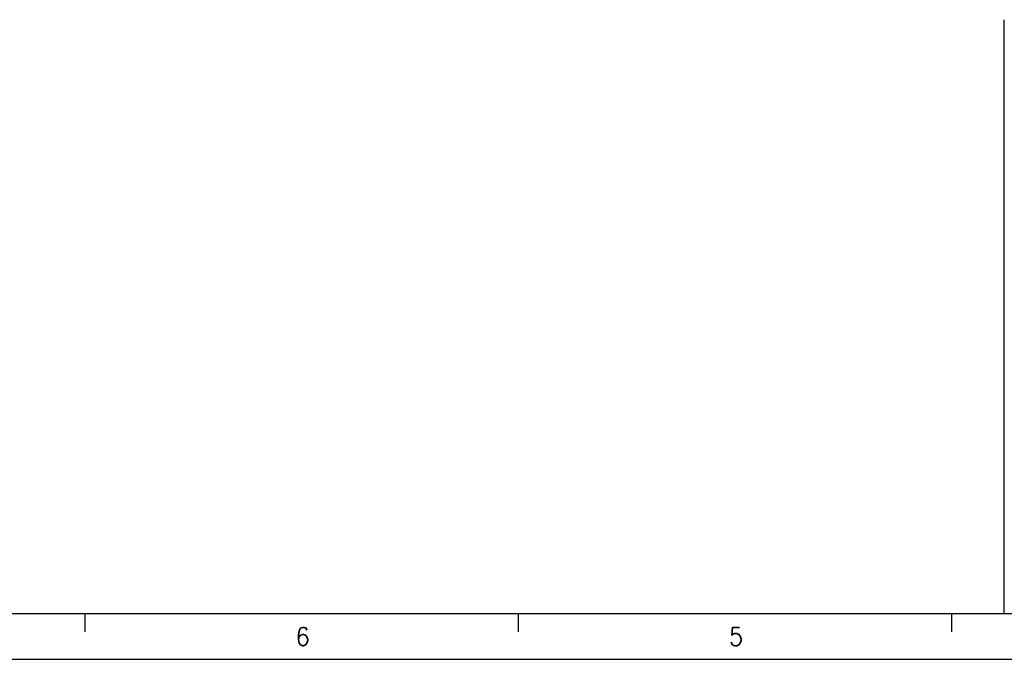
# Model space of a CAD drawing. Header units: millimetres. Extents: x -285 to 970, y -217 to 203.
# Tile 5 of 24: x 11 to 119, y -217 to -147. Entities that reach past the tile are written whole.
import ezdxf

# ---------------------------------------------------------------- set-up
doc = ezdxf.new("R2010")
doc.units = ezdxf.units.MM
doc.layers.add('1', color=7, linetype='Continuous')
doc.styles.add('CONVERTER_11', font='txt.shx', dxfattribs={"width": 0.9})

# ---------------------------------------------------------------- blocks, each defined once
blk = doc.blocks.new('Marco_a2', base_point=(304.21, -212.02))
at = {"layer": '1', "color": 7, "linetype": 'Continuous'}
for p, q in [((119.21, -212.02), (119.21, -147.02)), ((-264.79, -212.02), (304.21, -212.02))]:
    blk.add_line(p, q, dxfattribs=at)
at = {"layer": '1', "color": 2, "linetype": 'Continuous'}
for p, q in [((18.61, -212.02), (18.61, -214.02)), ((66.03, -212.02), (66.03, -214.02)), ((113.44, -212.02), (113.44, -214.02)), ((-284.79, -217.02), (309.21, -217.02))]:
    blk.add_line(p, q, dxfattribs=at)
at = {"layer": '1', "color": 2, "char_height": 2, "attachment_point": 4, "line_spacing_factor": 1.20048, "style": 'CONVERTER_11'}
for s, insert in [('6', (41.68, -214.53)), ('5', (89.09, -214.53))]:
    blk.add_mtext(s, dxfattribs=dict(at, insert=insert))
blk = doc.blocks.new('Top', base_point=(304.21, -212.02))
blk.add_blockref('Marco_a2', (304.21, -212.02))

msp = doc.modelspace()

# ---------------------------------------------------------------- block references
msp.add_blockref('Top', (304.21, -212.02))

doc.saveas('drawing.dxf')
